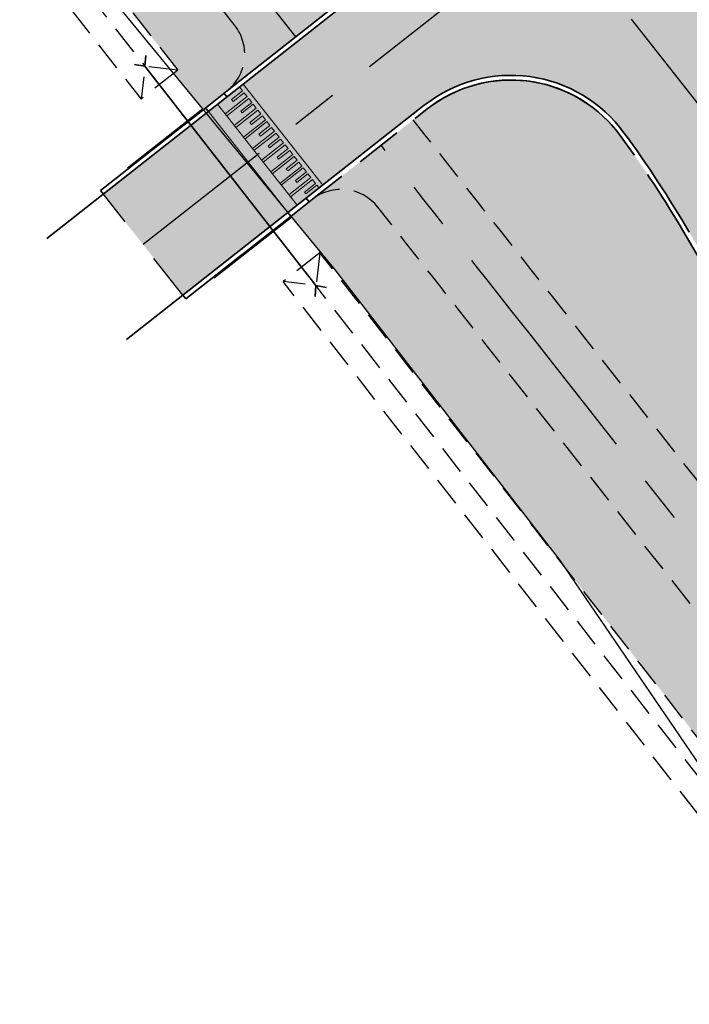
# Model space of a CAD drawing. Header units: metres. Extents: x 150631 to 152219, y 482740 to 484556.
# Tile 39 of 48: x 151403 to 151431, y 483352 to 483394. Entities that reach past the tile are written whole.
import ezdxf
from ezdxf.enums import TextEntityAlignment as Align

# ---------------------------------------------------------------- set-up
doc = ezdxf.new("R2010")
doc.units = ezdxf.units.M
for name, pattern in [('AM-AS', [16, 10, -2, 2, -2]), ('DASHED2', [0.375, 0.25, -0.125]), ('VH-OPSLUITBAND_150X250', [24, 16, -2, 4, -2]), ('XX-HIDDEN', [4, 2, -2])]:
    doc.linetypes.add(name, pattern=pattern)
doc.layers.get('0').update_dxf_attribs({"lineweight": 25})
for name, color, linetype, lineweight, true_color in [('B-WE-KG-GRENS_PERCEEL-GV', 1, 'Continuous', 30, 0xff0000), ('IRP-V-verharding-rijbaan', 7, 'Continuous', 0, 0xffb061), ('N-WE-GR-STADSLANDBOUW-A', 7, 'Continuous', 35, 0xffff9e), ('N-WE-KW-KUNSTWERK_DUIKER-HOLD-S', 1, 'Continuous', 35, 0xff0000), ('N-WE-KW-KUNSTWERK_DUIKER-S', 5, 'Continuous', 35, 0x0000ff)]:
    doc.layers.add(name, color=color, linetype=linetype, lineweight=lineweight, true_color=true_color)
for name, color, linetype, lineweight in [('N-WE-AM-AS_FIETSPAD-G', 3, 'AM-AS', 30), ('N-WE-AM-AS_KAVELWEG-G', 170, 'AM-AS', 30), ('N-WE-AM-AS_WEG-G', 10, 'AM-AS', 30), ('N-WE-VH-KANTOPSLUITING_OPSLUITBAND_200X250-G', 150, 'VH-OPSLUITBAND_150X250', 35), ('N-WE-VH-KANTVERHARDING-G', 2, 'Continuous', 35), ('N-WE-VH-MATERIAALGRENS-G', 7, 'XX-HIDDEN', 25), ('VRK-ontwerp', 2, 'Continuous', 0)]:
    doc.layers.add(name, color=color, linetype=linetype, lineweight=lineweight)
doc.layers.add('N-WE-VH-VERHARDING_TEGEL-A', color=252, linetype='Continuous', lineweight=18, plot=False)
doc.styles.add('NLCS-ISO-M2000-T25', font='NLCS-ISO.ttf')

# ---------------------------------------------------------------- blocks, each defined once
blk = doc.blocks.new('*U88')
at = {"layer": 'N-WE-KW-KUNSTWERK_DUIKER-S', "color": 0}
for points in [[(-0.8493030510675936, 0.7750000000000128), (2.842170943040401e-14, 1.4210854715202e-14), (-0.8493030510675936, -0.7749999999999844)], [(2.842170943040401e-14, 1.4210854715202e-14), (29.75015665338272, 1.4210854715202e-14)], [(30.59945970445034, 0.7750000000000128), (29.75015665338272, 1.4210854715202e-14), (30.59945970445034, -0.7749999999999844)]]:
    blk.add_lwpolyline(points, dxfattribs=at)
at = {"color": 0, "style": 'NLCS-ISO-M2000-T25'}
blk.add_attdef('DUIKERNR', text='', height=7, dxfattribs=at).set_placement((0.8493030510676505, 1.4210854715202e-14), align=Align.BOTTOM_CENTER)

msp = doc.modelspace()

# ---------------------------------------------------------------- hatches: boundary and pattern name
at = {"layer": 'IRP-V-verharding-rijbaan', "transparency": 33554610}
h = msp.add_hatch(color=256, dxfattribs=at)
h.dxf.hatch_style = 1
edge = h.paths.add_edge_path(flags=16)
edge.add_line((151449.0840575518, 483365.8819482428), (151447.9378631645, 483367.3340978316))
edge.add_line((151447.9378631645, 483367.3340978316), (151446.0791695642, 483369.6889350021))
edge.add_line((151446.0791695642, 483369.6889350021), (151443.5079767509, 483372.9464597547))
edge.add_arc((151444.6853953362, 483373.8758065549), 1.500000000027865, 38.28434136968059, 218.2843413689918, ccw=False)
edge.add_line((151445.8628139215, 483374.8051533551), (151448.4340067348, 483371.5476286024))
edge.add_line((151448.4340067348, 483371.5476286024), (151450.2927003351, 483369.1927914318))
edge.add_line((151450.2927003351, 483369.1927914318), (151451.4388947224, 483367.7406418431))
edge.add_arc((151450.2614761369, 483366.8112950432), 1.499999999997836, -141.71565862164, 38.284341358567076, ccw=False)
edge = h.paths.add_edge_path(flags=16)
edge.add_line((151466.216582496, 483349.0183260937), (151465.7302757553, 483349.6344433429))
edge.add_arc((151464.5528571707, 483348.7050965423), 1.499999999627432, 38.28434139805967, 216.8466700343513)
edge.add_line((151463.3524924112, 483347.8055830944), (151463.8618328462, 483347.1596401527))
edge.add_arc((151500.3609610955, 483375.9704651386), 46.49999999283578, 218.286027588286, 226.5831496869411)
edge.add_line((151468.4014570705, 483342.1941405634), (151473.5006775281, 483337.3692360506))
edge.add_line((151473.5006775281, 483337.3692360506), (151469.991988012, 483343.449602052))
edge.add_arc((151429.7166845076, 483320.2084762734), 46.49999999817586, 29.98737470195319, 38.28449679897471)
h.paths.add_polyline_path([(151416.6192785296, 483387.6533383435), (151413.2161412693, 483391.9746194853), (151412.2210666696, 483391.1924926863), (151415.6241441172, 483386.8712808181)])
edge = h.paths.add_edge_path()
edge.add_line((151449.4103150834, 483351.7492889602), (151453.0226979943, 483347.1726478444))
edge.add_arc((151455.9031454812, 483341.9092817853), 5.99999999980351, 38.284341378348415, 118.6902731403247, ccw=False)
edge.add_line((151460.6128198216, 483345.6266689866), (151461.1145134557, 483344.9910575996))
edge.add_arc((151500.3617996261, 483375.96928428), 50.00000000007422, 218.2843413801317, 226.5814863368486)
edge.add_line((151465.99568718, 483339.651653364), (151469.5512096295, 483336.2871859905))
edge.add_arc((151435.1850971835, 483299.9695550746), 49.99999999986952, 38.335098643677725, 46.581486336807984, ccw=False)
edge.add_line((151474.4049249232, 483330.9825380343), (151479.5070872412, 483335.009719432))
edge.add_arc((151518.7555680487, 483365.9864325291), 49.99999999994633, 209.9871963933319, 218.282131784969, ccw=False)
edge.add_line((151475.4487123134, 483340.9961094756), (151473.0235402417, 483345.1987993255))
edge.add_arc((151427.0136713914, 483318.5154104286), 53.18751051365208, 30.11155725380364, 38.99692004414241)
edge.add_arc((151474.8988545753, 483356.5799075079), 8.00000000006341, 125.05354898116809, 215.053548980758, ccw=False)
edge.add_line((151470.3041204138, 483363.1288324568), (151472.7692149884, 483364.8583459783))
edge.add_line((151472.7692149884, 483364.8583459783), (151469.0359934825, 483370.1793474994))
edge.add_line((151469.0359934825, 483370.1793474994), (151465.9411545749, 483368.0080045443))
edge.add_arc((151461.3464204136, 483374.5569294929), 7.999999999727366, 218.2843413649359, 305.0535489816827, ccw=False)
edge.add_line((151455.0668546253, 483369.6004132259), (151448.720827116, 483377.6403943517))
edge.add_arc((151409.4735409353, 483346.6621676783), 50.00000000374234, 38.28434136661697, 46.16929946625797)
edge.add_line((151444.1000315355, 483382.7316305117), (151437.2822250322, 483389.2714632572))
edge.add_arc((151471.8943070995, 483425.3547526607), 49.99999999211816, 218.2843413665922, 226.1921827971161, ccw=False)
edge.add_arc((162008.7763311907, 491732.8031617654), 13467.88290517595, 218.1843526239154, 218.2529352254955, ccw=False)
edge.add_line((151422.6735682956, 483407.0420409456), (151417.5644041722, 483403.0237773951))
edge.add_arc((151412.8482526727, 483399.314611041), 6.000000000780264, -51.85232239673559, 38.18439899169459, ccw=False)
edge.add_line((151416.5543956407, 483394.5960832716), (151415.968684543, 483394.1360395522))
edge.add_line((151415.968684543, 483394.1360395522), (151419.3715555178, 483389.8150999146))
edge.add_line((151419.3715555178, 483389.8150999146), (151419.9694277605, 483390.2846955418))
edge.add_arc((151423.6755707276, 483385.5661677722), 6.000000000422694, 36.21571872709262, 128.1476775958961, ccw=False)
edge.add_arc((151388.1764476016, 483359.5697784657), 49.99999999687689, 30.376499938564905, 36.215718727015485, ccw=False)
edge.add_line((151431.3125050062, 483384.8537763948), (151436.1976529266, 483376.5194132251))
edge.add_arc((151479.3337102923, 483401.8034111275), 49.9999999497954, 210.3764999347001, 218.2843413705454)
edge.add_line((151440.0864241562, 483370.8251844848), (151449.3432261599, 483359.0974519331))
edge.add_arc((151444.6335518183, 483355.3800647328), 6.000000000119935, -37.238146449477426, 38.28434136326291, ccw=False)
h.paths.add_polyline_path([(151450.1300534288, 483345.1883008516), (151446.7170249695, 483349.5123735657), (151444.9353433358, 483348.2623285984), (151448.0942482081, 483343.7599603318)], flags=17)
h = msp.add_hatch(color=256, dxfattribs=at)
h.dxf.hatch_style = 1
h.paths.add_polyline_path([(151419.3713562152, 483389.8153529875), (151415.9686845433, 483394.1360395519), (151413.2166084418, 483391.9740262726), (151416.6192785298, 483387.6533383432)])
h = msp.add_hatch(color=256, dxfattribs=at)
h.dxf.hatch_style = 1
h.paths.add_polyline_path([(151414.1298429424, 483385.6980241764), (151410.7296492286, 483390.0210666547), (151406.2309561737, 483386.4875916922), (151409.6338259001, 483382.1666510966)])
at = {"layer": 'N-WE-GR-STADSLANDBOUW-A', "transparency": 33554559}
h = msp.add_hatch(color=256, dxfattribs=at)
h.dxf.hatch_style = 1
edge = h.paths.add_edge_path()
edge.add_line((151415.844778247, 483394.2933748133), (151416.4308575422, 483394.7533675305))
edge.add_arc((151412.8482526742, 483399.3146110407), 5.799999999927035, 308.1476775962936, 398.1843989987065)
edge.add_line((151417.4071991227, 483402.9001385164), (151415.429274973, 483405.4157137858))
edge.add_line((151415.429274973, 483405.4157137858), (151415.5870549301, 483405.5397446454))
edge.add_arc((162029.0428871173, 491748.8467931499), 13500.23026497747, 216.3925268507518, 218.1711198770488, ccw=False)
edge.add_arc((163763.1227609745, 493027.2977309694), 15654.63731795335, 216.225253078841, 216.3934875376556, ccw=False)
edge.add_line((151134.5280154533, 483776.0132628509), (151134.3660529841, 483775.8946026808))
edge.add_line((151134.3660529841, 483775.8946026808), (151132.4750850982, 483778.4761712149))
edge.add_arc((151127.7957078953, 483775.0493025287), 5.799999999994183, 36.21659925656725, 126.8518003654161)
edge.add_line((151124.3171736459, 483779.6904014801), (151123.7709782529, 483779.2774478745))
edge.add_arc((164043.8852784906, 493233.9454288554), 16010.00000505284, 216.1958811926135, 216.3926257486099)
edge.add_arc((162031.4598577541, 491750.657206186), 13509.99999994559, 216.3926257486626, 217.3068243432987)
edge.add_arc((162031.4599284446, 491750.6572602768), 13510.00008895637, 217.3068243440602, 217.53153375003)
edge.add_arc((162031.459857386, 491750.6572058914), 13509.99999947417, 217.5315337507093, 218.2089935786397)
h = msp.add_hatch(color=256, dxfattribs=at)
h.dxf.hatch_style = 1
edge = h.paths.add_edge_path()
edge.add_line((151373.2446458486, 483437.9212929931), (151388.9440363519, 483417.8509074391))
edge.add_line((151388.9440363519, 483417.8509074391), (151409.4162067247, 483391.7869128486))
edge.add_line((151409.4162067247, 483391.7869128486), (151409.2332640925, 483391.6432215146))
edge.add_line((151409.2332640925, 483391.6432215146), (151410.5052402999, 483390.0987892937))
edge.add_line((151410.5052402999, 483390.0987892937), (151410.8121845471, 483390.3398537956))
edge.add_line((151410.8121845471, 483390.3398537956), (151411.5182312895, 483390.8944145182))
edge.add_arc((151410.2828503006, 483392.4672571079), 1.999999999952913, 308.1476775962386, 398.2004924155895)
edge.add_arc((162031.4598577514, 491750.6572061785), 13513.49999993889, 217.5315337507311, 218.2004924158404, ccw=False)
edge.add_arc((162031.4599392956, 491750.6572685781), 13513.50010261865, 217.306824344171, 217.5315337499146, ccw=False)
edge.add_arc((162031.4598577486, 491750.6572061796), 13513.49999993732, 216.3926257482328, 217.3068243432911, ccw=False)
edge.add_arc((164043.8852744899, 493233.9454259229), 16013.50000009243, 216.2032517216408, 216.3926257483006, ccw=False)
edge.add_arc((151120.5492362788, 483774.3668995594), 2.000000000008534, 36.20325172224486, 126.8518003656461)
edge.add_line((151119.3497417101, 483775.9672785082), (151118.9200990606, 483775.6452585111))
edge.add_line((151118.9200990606, 483775.6452585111), (151118.1183731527, 483775.0443596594))
edge.add_line((151118.1183731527, 483775.0443596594), (151117.6804602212, 483774.7161410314))
edge.add_line((151117.6804602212, 483774.7161410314), (151119.3293647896, 483772.452834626))
edge.add_line((151119.3293647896, 483772.452834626), (151120.1376069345, 483773.0416848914))
edge.add_line((151120.1376069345, 483773.0416848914), (151143.4026085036, 483741.1086861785))
edge.add_line((151143.4026085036, 483741.1086861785), (151146.5378529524, 483736.8053227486))
edge.add_line((151146.5378529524, 483736.8053227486), (151145.743628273, 483736.2454709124))
edge.add_line((151145.743628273, 483736.2454709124), (151155.0588153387, 483723.7522790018))
edge.add_line((151155.0588153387, 483723.7522790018), (151158.5273753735, 483720.773309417))
edge.add_line((151158.5273753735, 483720.773309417), (151234.3146765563, 483619.1301227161))
edge.add_line((151234.3146765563, 483619.1301227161), (151373.2446458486, 483437.9212929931))
h = msp.add_hatch(color=256, dxfattribs=at)
h.dxf.hatch_style = 1
h.paths.add_polyline_path([(151432.7869864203, 483394.522018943, 0.03465631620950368), (151437.4206733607, 483389.4157964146), (151444.2240713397, 483382.8897902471, -0.03451816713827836), (151448.8778162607, 483377.7643072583), (151449.6242593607, 483376.8186151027), (151449.9346215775, 483377.0635867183, -0.04085578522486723), (151451.8030204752, 483378.3051931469), (151446.0235290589, 483385.6518062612, -0.0784997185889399), (151440.7596696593, 483390.5315382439), (151402.4701576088, 483439.2033349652), (151364.0268782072, 483489.4242916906, 0.3397678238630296), (151364.0585023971, 483482.1138710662, 0.001704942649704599), (151420.6956444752, 483409.5575561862), (151420.8529079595, 483409.6811806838), (151421.470915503, 483408.8950094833, 0.0003388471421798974)])
h = msp.add_hatch(color=256, dxfattribs=at)
h.dxf.hatch_style = 1
edge = h.paths.add_edge_path()
edge.add_line((151440.6758781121, 483369.7555794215), (151439.9294350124, 483370.7012715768))
edge.add_arc((151479.3337103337, 483401.8034111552), 50.1999999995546, 210.376499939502, 218.2843413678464, ccw=False)
edge.add_line((151436.0251086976, 483376.4182772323), (151431.1399607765, 483384.7526404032))
edge.add_arc((151388.1764475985, 483359.5697784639), 49.80000000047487, 30.3764999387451, 36.21571872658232)
edge.add_arc((151423.675570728, 483385.5661677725), 5.799999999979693, 36.21571872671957, 128.1476782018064)
edge.add_line((151420.0929658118, 483390.1274112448), (151419.4950631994, 483389.6582707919))
edge.add_arc((162031.459912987, 491750.6572496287), 13510.00007021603, 218.2340149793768, 218.2843413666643)
edge.add_line((151426.8431326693, 483380.3403595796), (151436.0614824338, 483368.6613433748))
edge.add_line((151436.0614824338, 483368.6613433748), (151437.847233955, 483370.0708526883))
edge.add_line((151437.847233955, 483370.0708526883), (151439.0863630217, 483368.5009612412))
edge.add_line((151439.0863630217, 483368.5009612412), (151440.6758781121, 483369.7555794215))
h = msp.add_hatch(color=256, dxfattribs=at)
h.dxf.hatch_style = 1
h.paths.add_polyline_path([(151444.8606756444, 483348.4542568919, 0.4308256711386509), (151445.2818744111, 483351.3306107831), (151424.0958225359, 483378.1718838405, -0.0001826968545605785), (151417.9801486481, 483385.9258469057, 0.4137290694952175), (151415.1739710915, 483386.2607080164), (151414.4634664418, 483385.702645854), (151414.258419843, 483385.541682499), (151416.159, 483383.2339999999), (151425.78, 483370.7949999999), (151425.7851119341, 483370.7875195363), (151435.5678343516, 483358.2408884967), (151442.5785632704, 483349.2962635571), (151441.7540059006, 483348.7177461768), (151442.186, 483348.166), (151442.99430578, 483347.1447938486), (151444.226876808, 483348.0095775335)])
at = {"layer": 'N-WE-VH-VERHARDING_TEGEL-A'}
h = msp.add_hatch(dxfattribs=at)
h.set_pattern_fill('AVH-TEGEL_150X300_HALFST', color=256, scale=2.5, angle=270.337555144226, pattern_type=2)
h.set_pattern_definition([(217.1842251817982, (151085.5762107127, 483560.1707494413), (0.2266424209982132, -0.2987611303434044), []), (307.1842251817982, (151085.5762107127, 483560.1707494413), (0.5975222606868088, 0.4532848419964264), [0.3749999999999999, -0.3749999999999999]), (307.1842251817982, (151085.2774495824, 483559.9441070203), (0.5975222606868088, 0.4532848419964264), [-0.3749999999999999, 0.3749999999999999])])
edge = h.paths.add_edge_path()
edge.add_arc((162031.4598577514, 491750.6572061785), 13513.49999993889, 217.5315337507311, 218.2004924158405)
edge.add_arc((151410.2828503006, 483392.4672571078), 1.999999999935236, -48.92314863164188, 38.20049241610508, ccw=False)
edge.add_line((151411.5969917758, 483390.959599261), (151411.598605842, 483390.9575442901))
edge.add_line((151411.598605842, 483390.9575442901), (151415.8438558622, 483394.294546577))
edge.add_arc((162031.459855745, 491750.6572046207), 13509.99999739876, 217.5315337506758, 218.2089872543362, ccw=False)
edge.add_arc((162031.4599316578, 491750.657262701), 13510.00009298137, 217.3068243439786, 217.531533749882, ccw=False)
edge.add_arc((162031.4598568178, 491750.6572054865), 13509.99999877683, 216.3926257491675, 217.3068243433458, ccw=False)
edge.add_arc((164044.7682202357, 493234.5950456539), 16011.09617439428, 216.1959539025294, 216.3926223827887, ccw=False)
edge.add_line((151123.7813073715, 483779.263327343), (151119.3497417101, 483775.9672785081))
edge.add_arc((151120.5492362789, 483774.3668995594), 2.000000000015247, 36.203251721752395, 126.8518003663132, ccw=False)
edge.add_arc((164043.8852744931, 493233.945425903), 16013.50000008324, 216.2032517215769, 216.3926257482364)
edge.add_arc((162031.459857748, 491750.6572061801), 13513.49999993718, 216.3926257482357, 217.3068243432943)
edge.add_arc((162031.4599392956, 491750.6572685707), 13513.50010261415, 217.3068243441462, 217.5315337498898)
h = msp.add_hatch(dxfattribs=at)
h.set_pattern_fill('AVH-TEGEL_150X300_HALFST', color=256, scale=2.5, angle=270.337555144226, pattern_type=2)
h.set_pattern_definition([(217.1842251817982, (151065.3107696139, 483584.0751357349), (0.2266424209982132, -0.2987611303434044), []), (307.1842251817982, (151065.3107696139, 483584.0751357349), (0.5975222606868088, 0.4532848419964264), [0.3749999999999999, -0.3749999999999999]), (307.1842251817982, (151065.0120084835, 483583.8484933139), (0.5975222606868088, 0.4532848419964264), [-0.3749999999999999, 0.3749999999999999])])
edge = h.paths.add_edge_path()
edge.add_line((151439.623978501, 483364.1479054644), (151426.8431326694, 483380.3403595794))
edge.add_arc((162031.4598578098, 491750.6572061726), 13509.9999999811, 218.2340178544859, 218.2843413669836, ccw=False)
edge.add_line((151419.495482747, 483389.6577382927), (151415.2498877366, 483386.3203363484))
edge.add_arc((151416.4070744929, 483384.6839135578), 2.004235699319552, 38.290896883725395, 125.2658159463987, ccw=False)
edge.add_arc((162031.459380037, 491750.6568294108), 13513.49939152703, 218.2424703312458, 218.2843413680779)
edge.add_line((151424.0958226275, 483378.1718837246), (151436.8766684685, 483361.9794295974))
edge.add_line((151436.8766684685, 483361.9794295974), (151439.623978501, 483364.1479054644))
edge = h.paths.add_edge_path()
edge.add_line((151449.282190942, 483351.9116134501), (151439.623978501, 483364.1479054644))
edge.add_line((151439.623978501, 483364.1479054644), (151436.8766684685, 483361.9794295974))
edge.add_line((151436.8766684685, 483361.9794295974), (151445.281874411, 483351.3306107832))
edge.add_arc((151443.6875367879, 483350.0843072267), 2.023656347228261, -47.85269011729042, 38.01495921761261, ccw=False)
edge.add_line((151445.0454892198, 483348.5839238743), (151447.964760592, 483350.6321127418))
edge.add_arc((151444.6335518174, 483355.3800647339), 5.800000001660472, 305.0538688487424, 323.2725758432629)
at = {"layer": 'VRK-ontwerp'}
msp.add_hatch(color=7, dxfattribs=at).paths.add_polyline_path([(151415.4652942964, 483386.7497303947), (151415.6224193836, 483386.8734708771), (151412.2195561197, 483391.1944107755), (151412.0624310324, 483391.0706702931), (151412.1923585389, 483390.9056889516), (151411.7209832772, 483390.5344675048), (151411.7859470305, 483390.4519768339), (151412.2573222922, 483390.8231982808), (151412.3872497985, 483390.6582169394), (151411.4444992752, 483389.9157740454), (151411.5094630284, 483389.8332833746), (151412.4522135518, 483390.5757262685), (151412.5821410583, 483390.4107449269), (151412.1107657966, 483390.03952348), (151412.1757295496, 483389.9570328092), (151412.6471048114, 483390.3282542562), (151412.7770323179, 483390.1632729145), (151411.8342817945, 483389.4208300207), (151411.8992455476, 483389.33833935), (151412.841996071, 483390.0807822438), (151412.9719235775, 483389.9158009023), (151412.5005483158, 483389.5445794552), (151412.5655120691, 483389.4620887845), (151413.0368873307, 483389.8333102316), (151413.1668148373, 483389.6683288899), (151412.2240643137, 483388.9258859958), (151412.2890280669, 483388.8433953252), (151413.2317785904, 483389.5858382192), (151413.3617060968, 483389.4208568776), (151412.8903308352, 483389.0496354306), (151412.9552945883, 483388.9671447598), (151413.42666985, 483389.3383662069), (151413.5565973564, 483389.173384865), (151412.613846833, 483388.4309419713), (151412.6788105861, 483388.3484513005), (151413.6215611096, 483389.0908941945), (151413.751488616, 483388.9259128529), (151413.2801133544, 483388.5546914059), (151413.3450771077, 483388.4722007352), (151413.8164523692, 483388.8434221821), (151413.9463798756, 483388.6784408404), (151413.0036293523, 483387.9359979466), (151413.0685931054, 483387.8535072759), (151414.0113436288, 483388.5959501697), (151414.1412711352, 483388.4309688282), (151413.6698958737, 483388.0597473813), (151413.734859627, 483387.9772567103), (151414.2062348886, 483388.3484781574), (151414.336162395, 483388.1834968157), (151413.3934118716, 483387.4410539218), (151413.4583756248, 483387.3585632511), (151414.4011261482, 483388.101006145), (151414.5310536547, 483387.9360248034), (151414.059678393, 483387.5648033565), (151414.1246421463, 483387.4823126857), (151414.5960174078, 483387.8535341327), (151414.7259449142, 483387.6885527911), (151413.7831943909, 483386.9461098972), (151413.848158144, 483386.8636192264), (151414.7909086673, 483387.6060621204), (151414.9208361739, 483387.4410807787), (151414.4494609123, 483387.0698593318), (151414.5144246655, 483386.9873686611), (151414.9857999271, 483387.3585901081), (151415.1157274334, 483387.1936087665), (151414.17297691, 483386.4511658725), (151414.2379406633, 483386.3686752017), (151415.1806911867, 483387.1111180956), (151415.3106186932, 483386.9461367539), (151414.8392434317, 483386.5749153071), (151414.9042071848, 483386.4924246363), (151415.3755824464, 483386.8636460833)])
at = {"layer": 'VRK-ontwerp', "true_color": 0x636466, "transparency": 33554602}
for points in [[(151411.1196805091, 483390.3282273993), (151411.4444992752, 483389.9157740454), (151412.3872497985, 483390.6582169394), (151412.2573222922, 483390.8231982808), (151411.7859470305, 483390.4519768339), (151411.7209832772, 483390.5344675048), (151412.1923585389, 483390.9056889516), (151412.0624310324, 483391.0706702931)], [(151411.5094630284, 483389.8332833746), (151411.8342817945, 483389.4208300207), (151412.7770323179, 483390.1632729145), (151412.6471048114, 483390.3282542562), (151412.1757295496, 483389.9570328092), (151412.1107657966, 483390.03952348), (151412.5821410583, 483390.4107449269), (151412.4522135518, 483390.5757262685)], [(151411.8992455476, 483389.3383393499), (151412.2240643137, 483388.9258859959), (151413.1668148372, 483389.6683288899), (151413.0368873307, 483389.8333102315), (151412.5655120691, 483389.4620887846), (151412.500548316, 483389.5445794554), (151412.9719235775, 483389.9158009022), (151412.8419960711, 483390.0807822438)], [(151412.2890280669, 483388.8433953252), (151412.6138468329, 483388.4309419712), (151413.5565973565, 483389.1733848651), (151413.42666985, 483389.3383662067), (151412.9552945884, 483388.9671447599), (151412.8903308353, 483389.0496354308), (151413.3617060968, 483389.4208568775), (151413.2317785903, 483389.585838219)], [(151412.6788105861, 483388.3484513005), (151413.0036293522, 483387.9359979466), (151413.9463798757, 483388.6784408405), (151413.8164523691, 483388.8434221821), (151413.3450771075, 483388.4722007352), (151413.2801133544, 483388.5546914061), (151413.751488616, 483388.9259128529), (151413.6215611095, 483389.0908941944)], [(151413.0685931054, 483387.8535072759), (151413.3934118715, 483387.4410539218), (151414.3361623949, 483388.1834968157), (151414.2062348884, 483388.3484781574), (151413.7348596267, 483387.9772567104), (151413.6698958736, 483388.0597473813), (151414.1412711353, 483388.4309688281), (151414.0113436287, 483388.5959501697)], [(151413.4583756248, 483387.3585632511), (151413.7831943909, 483386.9461098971), (151414.7259449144, 483387.688552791), (151414.5960174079, 483387.8535341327), (151414.1246421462, 483387.4823126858), (151414.0596783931, 483387.5648033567), (151414.5310536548, 483387.9360248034), (151414.4011261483, 483388.101006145)], [(151413.848158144, 483386.8636192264), (151414.1729769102, 483386.4511658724), (151415.1157274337, 483387.1936087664), (151414.9857999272, 483387.358590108), (151414.5144246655, 483386.9873686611), (151414.4494609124, 483387.0698593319), (151414.920836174, 483387.4410807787), (151414.7909086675, 483387.6060621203)], [(151414.5225437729, 483386.0072875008), (151415.4652942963, 483386.7497303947), (151415.3755824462, 483386.8636460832), (151414.9042071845, 483386.4924246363), (151414.8392434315, 483386.5749153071), (151415.310618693, 483386.9461367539), (151415.1806911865, 483387.1111180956), (151414.2379406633, 483386.3686752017)]]:
    msp.add_hatch(color=251, dxfattribs=at).paths.add_polyline_path(points)
at = {"layer": 'VRK-ontwerp', "transparency": 33554607}
msp.add_hatch(color=9, dxfattribs=at).paths.add_polyline_path([(151414.1297310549, 483385.6979362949), (151414.5225437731, 483386.0072875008), (151411.1196805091, 483390.3282273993), (151410.7268677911, 483390.0188761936)])

# ---------------------------------------------------------------- linework, layer by layer
at = {"linetype": 'DASHED2', "ltscale": 5, "flags": 128}
for points in [[(151411.8545534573, 483393.7040874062, -0.002918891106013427), (151315.0087164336, 483518.2603994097, -0.0009804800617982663), (151282.8044227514, 483560.3526582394, -0.003988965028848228), (151153.4955108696, 483732.8910636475, -0.0008263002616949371), (151122.163089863, 483775.548202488)], [(151449.282190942, 483351.9116134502), (151426.8431326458, 483380.3403596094, -0.0002195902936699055), (151419.4950631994, 483389.6582707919)], [(151445.2906168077, 483351.3195347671), (151424.0958226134, 483378.1718837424, -0.0001826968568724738), (151417.9801486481, 483385.9258469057, -0.0001826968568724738)]]:
    msp.add_lwpolyline(points, format="xyb", dxfattribs=at)
for points in [[(151158.5273753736, 483720.773309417), (151234.3146765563, 483619.1301227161), (151373.2446458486, 483437.9212929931), (151388.944036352, 483417.8509074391), (151409.4162067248, 483391.7869128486)], [(151157.7918622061, 483720.0868154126), (151233.5170000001, 483618.527), (151372.454, 483437.309), (151388.1570000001, 483417.2339999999), (151408.0120935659, 483391.9556322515)], [(151157.0563490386, 483719.4003214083), (151232.7193234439, 483617.9238772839), (151371.6633541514, 483436.6967070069), (151387.3699636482, 483416.6170925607), (151407.843364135, 483390.5515318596)], [(151409.4162067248, 483391.7869128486), (151408.0120949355, 483391.955643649), (151407.843364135, 483390.5515318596)], [(151409.4162067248, 483391.7869128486), (151407.843364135, 483390.5515318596)], [(151415.5008490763, 483383.9773910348), (151413.9279965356, 483382.7420022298)], [(151415.5008490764, 483383.9773910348), (151415.3321133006, 483382.5732753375), (151413.9280064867, 483382.7420100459)], [(151442.5785632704, 483349.2962635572), (151435.5678343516, 483358.2408884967), (151415.5008490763, 483383.9773910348)], [(151440.9390384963, 483348.1459572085), (151433.9921656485, 483357.0091115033), (151413.9279965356, 483382.7420022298)], [(151441.1443244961, 483349.5050888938), (151434.78, 483357.625), (151415.3271363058, 483382.5738734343)]]:
    msp.add_lwpolyline(points, dxfattribs=at)
at = {"linetype": 'DASHED2', "ltscale": 5}
for centre, start, end in [((151410.2828503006, 483392.4672571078), 308.14767759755, 38.20049241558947), ((151416.4093520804, 483384.6878654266), 38.24247033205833, 128.1476775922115)]:
    msp.add_arc(centre, 2, start, end, dxfattribs=at)
at = {"layer": 'B-WE-KG-GRENS_PERCEEL-GV', "flags": 128}
for points in [[(151144.208, 483738.305), (151233.517, 483618.527), (151372.454, 483437.309), (151388.157, 483417.234), (151416.159, 483383.234), (151425.78, 483370.795), (151434.78, 483357.625), (151442.186, 483348.166)], [(151407.2638597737, 483387.6167762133), (151410.4732784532, 483390.1375973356)], [(151410.9700027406, 483382.8982484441), (151414.288707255, 483385.5049075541)]]:
    msp.add_lwpolyline(points, dxfattribs=at)
at = {"layer": 'N-WE-AM-AS_FIETSPAD-G', "flags": 128}
for points in [[(151414.468705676, 483393.2122056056, -0.002955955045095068), (151316.3964982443, 483519.3264958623, -0.0009804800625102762), (151284.1963750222, 483561.413303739, -0.003988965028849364), (151154.9042086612, 483733.9293654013, -0.0008581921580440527), (151122.3688647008, 483778.2301310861)], [(151448.0274499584, 483350.6767196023), (151425.4694776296, 483379.2561216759, -0.0002196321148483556), (151418.1190575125, 483388.5770152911)]]:
    msp.add_lwpolyline(points, format="xyb", dxfattribs=at)
at = {"layer": 'N-WE-AM-AS_KAVELWEG-G', "flags": 128}
msp.add_lwpolyline([(151425.4817050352, 483398.1111383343), (151407.9323890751, 483384.3271198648)], dxfattribs=at)
at = {"layer": 'N-WE-AM-AS_WEG-G', "linetype": 'AM-AS', "flags": 128}
msp.add_lwpolyline([(151810.612228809, 482928.568582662), (151724.670039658, 483030.2333363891, -0.002662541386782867), (151683.6773251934, 483079.2524796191), (151640.1631971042, 483131.8534020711), (151616.3408280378, 483160.6504535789, -0.005737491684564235), (151472.0979927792, 483339.1459277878), (151434.6925898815, 483386.5360049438, -0.008254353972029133), (151164.3626081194, 483740.9008200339, -0.006546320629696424), (150920.2316752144, 484081.3656688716, 0.006168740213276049), (150902.9960260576, 484105.4408634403), (150859.0324023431, 484165.2767445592)], format="xyb", dxfattribs=at)
at = {"layer": 'N-WE-GR-STADSLANDBOUW-A', "transparency": 33554559}
msp.add_arc((151423.675570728, 483385.5661677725), 5.8, 38.25862051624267, 128.1476775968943, dxfattribs=at)
at = {"layer": 'N-WE-VH-KANTOPSLUITING_OPSLUITBAND_200X250-G', "ltscale": 0.5, "flags": 128}
for points in [[(151449.6242593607, 483376.8186151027), (151448.8778162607, 483377.7643072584, 0.0345181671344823), (151444.2240713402, 483382.8897902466), (151437.4206733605, 483389.4157964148, -0.03465631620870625), (151432.7869864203, 483394.5220189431, -0.0003388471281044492), (151421.4709159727, 483408.8950088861)], [(151447.964760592, 483350.6321127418, 0.4308256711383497), (151449.1862370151, 483358.9735390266), (151439.9294350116, 483370.7012715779, -0.03451816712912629), (151436.0251086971, 483376.4182772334), (151431.1399607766, 483384.7526404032, 0.02548391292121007), (151428.355000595, 483388.992964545, 0.4241244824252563), (151420.0929658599, 483390.1274112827), (151415.2498877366, 483386.3203363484)]]:
    msp.add_lwpolyline(points, format="xyb", dxfattribs=at)
for points in [[(151416.4308575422, 483394.7533675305), (151411.5986058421, 483390.9575442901)], [(151410.8121845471, 483390.3398537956), (151406.1074180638, 483386.6448759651)], [(151414.4634664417, 483385.702645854), (151409.7578751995, 483382.0087159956)], [(151412.1110539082, 483383.8580602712), (151409.7573639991, 483382.0093668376)]]:
    msp.add_lwpolyline(points, dxfattribs=at)
at = {"layer": 'N-WE-VH-KANTVERHARDING-G', "lineweight": 5}
for p, q in [((151410.7268677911, 483390.0188761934), (151412.2195561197, 483391.1944107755)), ((151412.2195561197, 483391.1944107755), (151415.6224193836, 483386.8734708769)), ((151411.7209832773, 483390.5344675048), (151412.1923585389, 483390.9056889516)), ((151411.7859470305, 483390.4519768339), (151412.2573222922, 483390.8231982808)), ((151412.1923585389, 483390.9056889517), (151412.0624310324, 483391.0706702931)), ((151412.3872497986, 483390.6582169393), (151412.2573222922, 483390.8231982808)), ((151411.1196805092, 483390.3282273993), (151414.522543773, 483386.0072875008)), ((151411.4444992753, 483389.9157740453), (151412.3872497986, 483390.6582169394)), ((151411.5094630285, 483389.8332833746), (151412.4522135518, 483390.5757262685)), ((151411.7209832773, 483390.5344675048), (151411.7859470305, 483390.4519768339)), ((151412.1107657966, 483390.0395234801), (151412.5821410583, 483390.410744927)), ((151412.1757295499, 483389.9570328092), (151412.6471048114, 483390.3282542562)), ((151412.5821410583, 483390.410744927), (151412.4522135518, 483390.5757262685)), ((151412.7770323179, 483390.1632729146), (151412.6471048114, 483390.3282542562)), ((151410.7268677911, 483390.0188761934), (151414.1297310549, 483385.6979362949)), ((151411.8342817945, 483389.4208300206), (151412.7770323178, 483390.1632729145)), ((151411.8992455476, 483389.3383393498), (151412.841996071, 483390.0807822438)), ((151412.1107657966, 483390.03952348), (151412.1757295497, 483389.9570328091)), ((151412.5005483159, 483389.5445794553), (151412.9719235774, 483389.9158009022)), ((151412.841996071, 483390.0807822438), (151412.9719235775, 483389.9158009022)), ((151412.2240643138, 483388.9258859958), (151413.1668148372, 483389.6683288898)), ((151412.289028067, 483388.8433953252), (151413.2317785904, 483389.5858382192)), ((151412.5005483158, 483389.5445794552), (151412.5655120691, 483389.4620887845)), ((151412.5655120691, 483389.4620887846), (151413.0368873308, 483389.8333102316)), ((151413.0368873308, 483389.8333102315), (151413.1668148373, 483389.6683288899)), ((151413.2317785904, 483389.5858382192), (151413.3617060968, 483389.4208568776)), ((151412.613846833, 483388.4309419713), (151413.5565973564, 483389.173384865)), ((151412.6788105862, 483388.3484513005), (151413.6215611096, 483389.0908941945)), ((151412.8903308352, 483389.0496354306), (151413.3617060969, 483389.4208568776)), ((151412.8903308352, 483389.0496354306), (151412.9552945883, 483388.96714476)), ((151412.9552945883, 483388.9671447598), (151413.4266698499, 483389.3383662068)), ((151413.42666985, 483389.3383662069), (151413.5565973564, 483389.173384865)), ((151413.6215611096, 483389.0908941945), (151413.751488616, 483388.9259128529)), ((151413.0036293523, 483387.9359979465), (151413.9463798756, 483388.6784408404)), ((151413.0685931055, 483387.8535072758), (151414.0113436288, 483388.5959501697)), ((151413.2801133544, 483388.554691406), (151413.7514886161, 483388.9259128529)), ((151413.3450771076, 483388.4722007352), (151413.8164523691, 483388.8434221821)), ((151413.8164523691, 483388.8434221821), (151413.9463798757, 483388.6784408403)), ((151414.0113436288, 483388.5959501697), (151414.1412711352, 483388.4309688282)), ((151413.2801133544, 483388.5546914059), (151413.3450771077, 483388.4722007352)), ((151413.3934118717, 483387.4410539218), (151414.336162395, 483388.1834968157)), ((151413.6698958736, 483388.0597473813), (151414.1412711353, 483388.4309688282)), ((151413.7348596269, 483387.9772567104), (151414.2062348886, 483388.3484781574)), ((151414.2062348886, 483388.3484781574), (151414.336162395, 483388.1834968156)), ((151413.4583756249, 483387.358563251), (151414.4011261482, 483388.1010061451)), ((151413.6698958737, 483388.0597473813), (151413.734859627, 483387.9772567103)), ((151414.059678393, 483387.5648033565), (151414.5310536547, 483387.9360248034)), ((151414.1246421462, 483387.4823126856), (151414.5960174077, 483387.8535341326)), ((151414.4011261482, 483388.101006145), (151414.5310536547, 483387.9360248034)), ((151414.5960174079, 483387.8535341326), (151414.7259449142, 483387.6885527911)), ((151413.783194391, 483386.9461098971), (151414.7259449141, 483387.688552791)), ((151413.8481581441, 483386.8636192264), (151414.7909086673, 483387.6060621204)), ((151414.059678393, 483387.5648033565), (151414.1246421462, 483387.4823126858)), ((151414.4494609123, 483387.0698593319), (151414.9208361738, 483387.4410807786)), ((151414.5144246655, 483386.9873686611), (151414.9857999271, 483387.358590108)), ((151414.7909086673, 483387.6060621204), (151414.9208361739, 483387.4410807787)), ((151414.9857999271, 483387.3585901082), (151415.1157274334, 483387.1936087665)), ((151414.1729769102, 483386.4511658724), (151415.1157274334, 483387.1936087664)), ((151414.2379406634, 483386.3686752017), (151415.1806911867, 483387.1111180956)), ((151414.4494609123, 483387.0698593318), (151414.5144246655, 483386.9873686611)), ((151414.8392434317, 483386.5749153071), (151415.3106186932, 483386.9461367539)), ((151415.1806911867, 483387.1111180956), (151415.3106186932, 483386.9461367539)), ((151415.6224193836, 483386.873470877), (151414.129731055, 483385.6979362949)), ((151414.8392434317, 483386.5749153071), (151414.9042071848, 483386.4924246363)), ((151414.9042071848, 483386.4924246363), (151415.3755824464, 483386.8636460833)), ((151415.3755824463, 483386.8636460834), (151415.4652942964, 483386.7497303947))]:
    msp.add_line(p, q, dxfattribs=at)
at = {"layer": 'N-WE-VH-KANTVERHARDING-G'}
for p, q in [((151411.3861903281, 483390.7983671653), (151411.509728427, 483390.6410829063)), ((151410.5997690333, 483390.1806766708), (151410.7233071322, 483390.0233924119)), ((151406.2309561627, 483386.4875917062), (151406.1074180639, 483386.6448759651)), ((151414.9139341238, 483386.3184434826), (151415.0374722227, 483386.1611592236)), ((151414.1275128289, 483385.7007529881), (151414.2510509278, 483385.5434687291)), ((151409.6362130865, 483382.1636118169), (151409.7573639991, 483382.0093668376))]:
    msp.add_line(p, q, dxfattribs=at)
at = {"layer": 'N-WE-VH-KANTVERHARDING-G', "flags": 128}
for points in [[(151416.5543956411, 483394.5960832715), (151403.8184328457, 483384.59268788)], [(151411.598605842, 483390.9575442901), (151410.8121845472, 483390.3398537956)], [(151419.969427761, 483390.2846955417), (151407.2213025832, 483380.2717472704)], [(151415.2498877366, 483386.3203363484), (151414.4634664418, 483385.702645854)]]:
    msp.add_lwpolyline(points, dxfattribs=at)
msp.add_lwpolyline([(151428.4510311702, 483389.2001331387, -1.91707322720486e-06), (151428.38691338, 483389.281440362)], format="xyb", dxfattribs=at)
at = {"layer": 'N-WE-VH-KANTVERHARDING-G'}
for centre, radius, start, end in [((151423.6755707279, 483385.5661677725), 6, 36.21571872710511, 128.1476775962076), ((151388.1764475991, 483359.5697784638), 50, 30.37649993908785, 36.21571872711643)]:
    msp.add_arc(centre, radius, start, end, dxfattribs=at)
at = {"layer": 'N-WE-VH-MATERIAALGRENS-G'}
msp.add_line((151409.6362130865, 483382.1636118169), (151406.2309561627, 483386.4875917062), dxfattribs=at)

# ---------------------------------------------------------------- block references
at = {"layer": 'N-WE-KW-KUNSTWERK_DUIKER-HOLD-S', "xscale": 0.4000000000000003, "yscale": 0.4000000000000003, "zscale": 0.4000000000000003, "rotation": 307.9438278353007}
msp.add_blockref('*U88', (151408.0120949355, 483391.955643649), dxfattribs=at)

doc.saveas('drawing.dxf')
